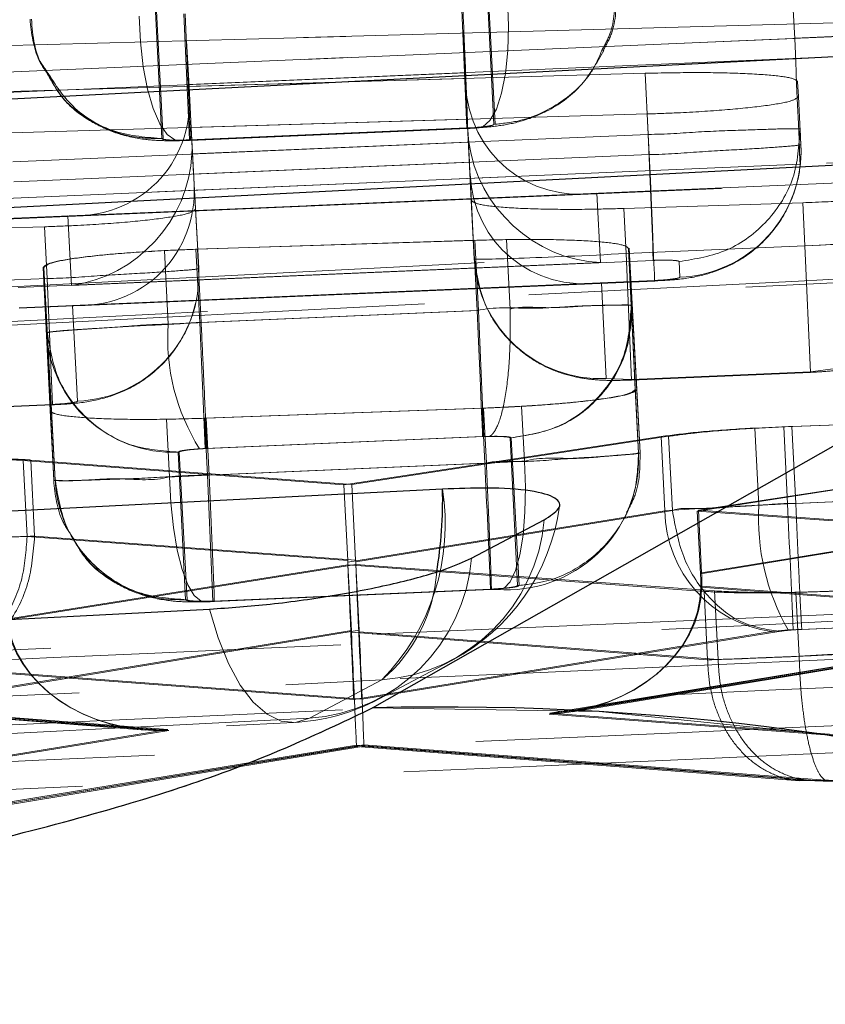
# Model space of a CAD drawing. Header units: millimetres. Extents: x 19 to 411, y 18 to 285.
# Tile 30 of 58: x 210.75 to 212.34, y 268.15 to 270.1. Entities that reach past the tile are written whole.
import ezdxf

# ---------------------------------------------------------------- set-up
doc = ezdxf.new("R2010")
doc.units = ezdxf.units.MM
doc.linetypes.add('HIDDEN', pattern=[1.905, 1.27, -0.635])

msp = doc.modelspace()

# ---------------------------------------------------------------- linework, layer by layer
at = {"color": 7, "linetype": 'Continuous', "lineweight": 25}
for p, q in [((211.444527, 268.739068), (215.23283, 270.893836)), ((211.639691, 269.034603), (211.783141, 269.110554))]:
    msp.add_line(p, q, dxfattribs=at)
at = {"color": 7, "linetype": 'HIDDEN', "lineweight": 18}
for p, q in [((211.444527, 268.739068), (215.23283, 270.893836)), ((211.683929, 269.891345), (211.669546, 270.182857)), ((211.671118, 270.183051), (211.686775, 269.891509)), ((212.277908, 270.061234), (212.272339, 270.16961)), ((211.014066, 270.154783), (211.028367, 269.863227)), ((211.031221, 269.863272), (211.015645, 270.154783)), ((211.082615, 269.860664), (211.071972, 270.109454)), ((212.577857, 270.09792), (211.077191, 270.056167)), ((210.122291, 270.030224), (211.622998, 270.071217)), ((210.12545, 269.968772), (212.277908, 270.061234)), ((212.579075, 270.074168), (210.426617, 269.981706)), ((211.622998, 270.071217), (211.627372, 269.982004)), ((211.626995, 269.993403), (211.622998, 270.071217)), ((211.077191, 270.056167), (211.082008, 269.966447)), ((211.08162, 269.969979), (211.077191, 270.056167)), ((211.08162, 269.969979), (212.58112, 270.034397)), ((211.626995, 269.993403), (210.127495, 269.928986)), ((211.627372, 269.982004), (210.726876, 269.956404)), ((211.082008, 269.966447), (211.982496, 269.992211)), ((211.632799, 269.876355), (211.627372, 269.982004)), ((211.988695, 269.871601), (211.982496, 269.992211)), ((211.087625, 269.857132), (211.082008, 269.966447)), ((211.632799, 269.876355), (211.628232, 269.969293)), ((212.285262, 269.946077), (212.283745, 269.975597)), ((212.283745, 269.975582), (212.285262, 269.946077)), ((211.087625, 269.857132), (211.082645, 269.950026)), ((212.290138, 269.851202), (212.285262, 269.946077)), ((211.986627, 269.911835), (211.08637, 269.885266)), ((211.990736, 269.831815), (211.986627, 269.911835)), ((210.731063, 269.874895), (211.631328, 269.901299)), ((211.082615, 269.860664), (211.630587, 269.884208)), ((211.631741, 269.884252), (211.084861, 269.860768)), ((211.08637, 269.885266), (211.09502, 269.724199)), ((211.091101, 269.793162), (211.08637, 269.885266)), ((211.630587, 269.884208), (211.646352, 269.885102)), ((211.631328, 269.901299), (211.639181, 269.741201)), ((211.635683, 269.816556), (211.631328, 269.901299)), ((211.631741, 269.884252), (211.631946, 269.883373)), ((211.08266, 269.85968), (211.630616, 269.883239)), ((211.084936, 269.859785), (211.63195, 269.883284)), ((211.988695, 269.871601), (211.087704, 269.832888)), ((212.290138, 269.851202), (212.288547, 269.882151)), ((210.734002, 269.817689), (211.634625, 269.856387)), ((211.084861, 269.860768), (211.069912, 269.860321)), ((211.091101, 269.793162), (211.990736, 269.831815)), ((212.288596, 269.812444), (210.136138, 269.719967)), ((210.437305, 269.732916), (212.589037, 269.825348)), ((211.635683, 269.816556), (210.736047, 269.777903)), ((211.645119, 269.625658), (211.636923, 269.792446)), ((212.591808, 269.785592), (210.842479, 269.710445)), ((210.864566, 269.710416), (212.591849, 269.784623)), ((211.101066, 269.60648), (211.092126, 269.773224)), ((210.138183, 269.680181), (211.887512, 269.755343)), ((210.138224, 269.679212), (211.865541, 269.75342)), ((211.887512, 269.755343), (211.894244, 269.618282)), ((211.645119, 269.625658), (211.639181, 269.741201)), ((211.940449, 269.725242), (212.293826, 269.736522)), ((212.2982, 269.651377), (212.293826, 269.736522)), ((210.842479, 269.710445), (210.849829, 269.573414)), ((211.101066, 269.60648), (211.09502, 269.724199)), ((211.945027, 269.636208), (211.940449, 269.725242)), ((210.796371, 269.689152), (210.442983, 269.67814)), ((210.801613, 269.587094), (210.796371, 269.689152)), ((211.095657, 269.644672), (211.643722, 269.662315)), ((211.098615, 269.644776), (211.64668, 269.662404)), ((211.650852, 269.523495), (211.643722, 269.662315)), ((211.65381, 269.523615), (211.64668, 269.662404)), ((211.716115, 269.526639), (211.709067, 269.663864)), ((212.2982, 269.651377), (211.945027, 269.636208)), ((212.308887, 269.401619), (212.2982, 269.651377)), ((211.033326, 269.642123), (211.095657, 269.644672)), ((211.040795, 269.496748), (211.033326, 269.642123)), ((211.103093, 269.499966), (211.095657, 269.644672)), ((211.106047, 269.500086), (211.098615, 269.644776)), ((211.955715, 269.386434), (211.945027, 269.636208)), ((211.955283, 269.533852), (211.949497, 269.646415)), ((211.949497, 269.646415), (211.963214, 269.367704)), ((211.956926, 269.534045), (211.951144, 269.646594)), ((211.951144, 269.646519), (211.966161, 269.367853)), ((211.956926, 269.53403), (211.951144, 269.646519)), ((211.894244, 269.618282), (210.74469, 269.568899)), ((210.849829, 269.573414), (211.998645, 269.622767)), ((212.049562, 269.620532), (212.051153, 269.589582)), ((210.800461, 269.480073), (210.793842, 269.608909)), ((210.807677, 269.326085), (210.793842, 269.608909)), ((210.810628, 269.326144), (210.795496, 269.608924)), ((210.802115, 269.480103), (210.795496, 269.608924)), ((210.44844, 269.571924), (210.801613, 269.587094)), ((210.746735, 269.529113), (211.8962, 269.578496)), ((210.746776, 269.528145), (211.874228, 269.576573)), ((210.801613, 269.587094), (210.812349, 269.338289)), ((212.001424, 269.583011), (210.85196, 269.533628)), ((210.874047, 269.533613), (212.001465, 269.582042)), ((211.8962, 269.578496), (211.905476, 269.389683)), ((211.956929, 269.533971), (211.956926, 269.53403)), ((211.972602, 269.242459), (211.956929, 269.533971)), ((210.85196, 269.533628), (210.862085, 269.34486)), ((211.103093, 269.499966), (211.650852, 269.523495)), ((211.65381, 269.523615), (211.106047, 269.500101)), ((211.716119, 269.526625), (211.716115, 269.526639)), ((211.955283, 269.533852), (211.969659, 269.242281)), ((211.955283, 269.533792), (211.955283, 269.533852)), ((210.814748, 269.188502), (210.800461, 269.480073)), ((210.802115, 269.480073), (210.802115, 269.480103)), ((210.802115, 269.480103), (210.817698, 269.188592)), ((211.955667, 269.387403), (212.308843, 269.402587)), ((211.955715, 269.386434), (212.308887, 269.401619)), ((212.308843, 269.402587), (212.35856, 269.409144)), ((212.308843, 269.402587), (212.308887, 269.401619)), ((211.905476, 269.389683), (211.955667, 269.387403)), ((211.955667, 269.387403), (211.955715, 269.386434)), ((211.969655, 269.24231), (211.963214, 269.367704)), ((211.972602, 269.242459), (211.966161, 269.367853)), ((210.459881, 269.322181), (210.812386, 269.33732)), ((210.812349, 269.338289), (210.459907, 269.323164)), ((210.814744, 269.188547), (210.807677, 269.326085)), ((210.810631, 269.326129), (210.810628, 269.326144)), ((210.810631, 269.326129), (210.817698, 269.188562)), ((211.66081, 269.330883), (211.112849, 269.31093)), ((211.663663, 269.330987), (211.115699, 269.311049)), ((211.738694, 269.334608), (211.66081, 269.330883)), ((211.666387, 269.222328), (211.66081, 269.330883)), ((211.66924, 269.222447), (211.663663, 269.330987)), ((211.744256, 269.226366), (211.738694, 269.334608)), ((211.043578, 269.195178), (211.037725, 269.309097)), ((211.118612, 269.198784), (211.112849, 269.31093)), ((211.121462, 269.198918), (211.115699, 269.311049)), ((212.256208, 269.294271), (212.863468, 269.317144)), ((212.272301, 269.294852), (212.860167, 269.31698)), ((213.111263, 269.286194), (212.085642, 269.127765)), ((213.105898, 269.285852), (212.087784, 269.129404)), ((212.199565, 269.291693), (212.256208, 269.294271)), ((212.207392, 269.139358), (212.199565, 269.291693)), ((212.264016, 269.142264), (212.256208, 269.294271)), ((212.280106, 269.142935), (212.272301, 269.294852)), ((211.661708, 269.274706), (211.113885, 269.251162)), ((211.117554, 269.251341), (211.664334, 269.27481)), ((211.387668, 269.179532), (212.014228, 269.274929)), ((211.403348, 269.180143), (212.029017, 269.275406)), ((211.664334, 269.27481), (211.675297, 269.275182)), ((211.730674, 268.980676), (211.716302, 269.272187)), ((211.717945, 269.272366), (211.733621, 268.98084)), ((212.021761, 269.128287), (212.014228, 269.274929)), ((212.03655, 269.128853), (212.029017, 269.275406)), ((211.060822, 269.244113), (211.075105, 268.952557)), ((211.078055, 268.952602), (211.062472, 269.244113)), ((211.113885, 269.251162), (211.102698, 269.250581)), ((210.762344, 269.077474), (210.754618, 269.227827)), ((210.754618, 269.227827), (211.387668, 269.179532)), ((210.7694, 269.228452), (211.403348, 269.180143)), ((210.777122, 269.078204), (210.7694, 269.228452)), ((211.969659, 269.242281), (211.969655, 269.24231)), ((211.666387, 269.222328), (211.118612, 269.198784)), ((211.121462, 269.198918), (211.669229, 269.222432)), ((211.66924, 269.222432), (211.66924, 269.222447)), ((210.814744, 269.188547), (210.814748, 269.188502)), ((210.817698, 269.188592), (210.817698, 269.188562)), ((211.1293, 268.949011), (211.118612, 269.198784)), ((211.395349, 269.030014), (211.387668, 269.179532)), ((211.411025, 269.030684), (211.403348, 269.180143)), ((213.117082, 269.172946), (212.092012, 269.003773)), ((212.094147, 269.005546), (213.111717, 269.172633)), ((212.264016, 269.142264), (212.871112, 269.168356)), ((212.867815, 269.168162), (212.280106, 269.142935)), ((211.39551, 269.026646), (212.021761, 269.128287)), ((212.03655, 269.128853), (211.411182, 269.027316)), ((212.036554, 269.128734), (212.03655, 269.128853)), ((212.092012, 269.003773), (212.085642, 269.127765)), ((212.085642, 269.127765), (213.227209, 269.046852)), ((212.087784, 269.129404), (213.243309, 269.047537)), ((212.094147, 269.005546), (212.087784, 269.129404)), ((212.280109, 269.14292), (212.280106, 269.142935)), ((210.762344, 269.077474), (211.395349, 269.030014)), ((210.762348, 269.077399), (210.762344, 269.077474)), ((210.777122, 269.078174), (210.777122, 269.078204)), ((211.411025, 269.030684), (210.777122, 269.078204)), ((214.615406, 269.020879), (208.209526, 268.745178)), ((211.395901, 269.021311), (210.695796, 268.910462)), ((211.411368, 269.021937), (210.716531, 268.911371)), ((212.099098, 268.969217), (211.395901, 269.021311)), ((211.40255, 268.891925), (211.395901, 269.021311)), ((211.418018, 268.892535), (211.411368, 269.021937)), ((212.119836, 268.970051), (211.411368, 269.021937)), ((211.129252, 268.949994), (211.677149, 268.973538)), ((211.1293, 268.949011), (211.677186, 268.972555)), ((211.678687, 268.973583), (211.131956, 268.950114)), ((211.132016, 268.949145), (211.678896, 268.972629)), ((211.677149, 268.973538), (211.690757, 268.974283)), ((211.678687, 268.973583), (211.678889, 268.972719)), ((212.0925, 268.977562), (213.235125, 268.891567)), ((213.251289, 268.892252), (212.094635, 268.97929)), ((212.106049, 268.833914), (212.099098, 268.969217)), ((212.12678, 268.834898), (212.119836, 268.970051)), ((212.344754, 268.969083), (212.280367, 268.966937)), ((212.286834, 268.841037), (212.280367, 268.966937)), ((211.131956, 268.950114), (211.119104, 268.949711)), ((211.129252, 268.949994), (211.1293, 268.949011)), ((211.792994, 268.72676), (212.926209, 268.913785)), ((212.921243, 268.913487), (211.794741, 268.728518)), ((211.839013, 268.731543), (212.956231, 268.91593)), ((211.840618, 268.733257), (212.951079, 268.915588)), ((212.881848, 268.919566), (212.274794, 268.893474)), ((212.292116, 268.89419), (212.868508, 268.91894)), ((211.418018, 268.892535), (210.723389, 268.777901)), ((212.264907, 268.892968), (212.232418, 268.889779)), ((212.274794, 268.893474), (212.264907, 268.892968)), ((210.70265, 268.777007), (211.40255, 268.891925)), ((211.40271, 268.888482), (212.106049, 268.833885)), ((212.232418, 268.889779), (211.407319, 268.755847)), ((212.126788, 268.834793), (211.418174, 268.889213)), ((211.423039, 268.756518), (212.246548, 268.890211)), ((212.126788, 268.834793), (212.12678, 268.834898)), ((211.407319, 268.755847), (210.573509, 268.818372)), ((210.587997, 268.819117), (211.423039, 268.756518)), ((212.106049, 268.833885), (212.106049, 268.833914)), ((209.864609, 268.783101), (210.995845, 268.695304)), ((209.86991, 268.783206), (210.994069, 268.696883)), ((211.042043, 268.694499), (209.894642, 268.783563)), ((209.899772, 268.783682), (211.040121, 268.696108)), ((211.463008, 268.79468), (211.319562, 268.718743)), ((211.463008, 268.79468), (211.319562, 268.718743)), ((213.045243, 268.63251), (211.792994, 268.72676)), ((211.794741, 268.728518), (213.061828, 268.633166)), ((211.040121, 268.696108), (209.788393, 268.492544)), ((209.804878, 268.493304), (211.042043, 268.694499)), ((211.412773, 268.66574), (210.513033, 268.517995)), ((210.532512, 268.51874), (211.426847, 268.666351)), ((210.542783, 268.520096), (211.412821, 268.662953)), ((210.562538, 268.520871), (211.4271, 268.663564)), ((212.318178, 268.595466), (211.412773, 268.66574)), ((211.412821, 268.662953), (212.288156, 268.595004)), ((211.426847, 268.666351), (212.338008, 268.596375)), ((211.4271, 268.663564), (212.308224, 268.595898)), ((212.288193, 268.595987), (212.318178, 268.595466)), ((212.350838, 268.594974), (212.318178, 268.595466))]:
    msp.add_line(p, q, dxfattribs=at)
at = {"color": 7, "linetype": 'HIDDEN', "lineweight": 18, "flags": 128}
for points in [[(211.646352, 269.885102), (211.661849, 269.886771), (211.676225, 269.89902), (211.688869, 269.921297), (211.699236, 269.952679), (211.706884, 269.991809), (211.711485, 270.037019), (211.712845, 270.086372), (211.7109, 270.137766)], [(211.069912, 269.860321), (211.054251, 269.860634), (211.038802, 269.871512), (211.024221, 269.892493), (211.011127, 269.922683), (211.000077, 269.9608), (210.991543, 270.00522), (210.985884, 270.054051), (210.983347, 270.105222)], [(212.288596, 269.812444), (212.288238, 269.820759), (212.287527, 269.837314), (212.286487, 269.861528), (212.285154, 269.892582), (212.28357, 269.929418), (212.281793, 269.970769), (212.279886, 270.015219), (212.277908, 270.061234)], [(211.990736, 269.831815), (211.992945, 269.780391), (211.995061, 269.731158), (211.996991, 269.686246), (211.998653, 269.647577), (211.999975, 269.616792), (212.000899, 269.59523), (212.001391, 269.5838), (212.001424, 269.583011)], [(204.688791, 269.260132), (205.424655, 269.297951), (208.368108, 269.449183), (213.164635, 269.695663)], [(204.688791, 269.260132), (205.424655, 269.297951), (208.368108, 269.449183), (213.164635, 269.695663)], [(213.021189, 269.619697), (212.285329, 269.581878), (209.341876, 269.430616), (204.60235, 269.187042)], [(213.021189, 269.619697), (212.285329, 269.581878), (209.341876, 269.430616), (204.60235, 269.187042)], [(204.571314, 269.178489), (210.464522, 269.481355), (212.99018, 269.611174)], [(211.650852, 269.523495), (211.652853, 269.477481), (211.654786, 269.43303), (211.656589, 269.391695), (211.658195, 269.354859), (211.659551, 269.323805), (211.660609, 269.299576), (211.661335, 269.283035), (211.661708, 269.274706)], [(211.690757, 268.974283), (211.703982, 268.975803), (211.716182, 268.987903), (211.726837, 269.010076), (211.735487, 269.041368), (211.741768, 269.080439), (211.745407, 269.125605), (211.746249, 269.174957), (211.744256, 269.226366)], [(211.119104, 268.949711), (211.105704, 268.950069), (211.09242, 268.961006), (211.079817, 268.982062), (211.068429, 269.012326), (211.058747, 269.050532), (211.051181, 269.095042), (211.046051, 269.143948), (211.043578, 269.195178)], [(211.319562, 268.718743), (211.292118, 268.710473), (211.264014, 268.713111), (211.236007, 268.726566), (211.208854, 268.750498), (211.183287, 268.784264), (211.159985, 268.826941), (211.139586, 268.877381), (211.122632, 268.934229)], [(211.319562, 268.718743), (211.292118, 268.710473), (211.264014, 268.713111), (211.236007, 268.726566), (211.208854, 268.750498), (211.183287, 268.784264), (211.159985, 268.826941), (211.139586, 268.877381), (211.122632, 268.934229)], [(211.45764, 268.756846), (211.558059, 268.809998), (211.601093, 268.832782)], [(203.663401, 268.393034), (204.399258, 268.430927), (207.342688, 268.582502), (211.463008, 268.79468)], [(203.663401, 268.393034), (204.399258, 268.430927), (207.342688, 268.582502), (211.463008, 268.79468)], [(211.319562, 268.718743), (210.583705, 268.680835), (207.640279, 268.52923), (203.576963, 268.319929)], [(211.319562, 268.718743), (210.583705, 268.680835), (207.640279, 268.52923), (203.576963, 268.319929)], [(203.545928, 268.311375), (208.965775, 268.590549), (211.288568, 268.710205)]]:
    msp.add_lwpolyline(points, dxfattribs=at)
at = {"color": 7, "linetype": 'Continuous', "lineweight": 25, "flags": 128}
for points in [[(213.284224, 270.072171), (212.548356, 270.034367), (209.604897, 269.883135), (204.808351, 269.636699)], [(204.405427, 269.402438), (205.141291, 269.440257), (208.084747, 269.591564), (212.824278, 269.835183)], [(211.582568, 269.171172), (210.846707, 269.133294), (207.903262, 268.981749), (203.78292, 268.769601)], [(203.380015, 268.53531), (204.115871, 268.573233), (207.059305, 268.724883), (211.122632, 268.934229)]]:
    msp.add_lwpolyline(points, dxfattribs=at)
at = {"color": 7, "linetype": 'HIDDEN', "lineweight": 18}
for centre, radius, start, end in [((295.516686, 273.664034), 83.971214, 182.4100301, 182.57994709), ((175.156241, 268.492036), 35.954683, 2.1816784, 2.5785056), ((186.214292, 268.716333), 25.800281, 2.0133701, 2.5664112), ((212.040909, 269.838904), 0.249532, 272.352865, 2.824872), ((211.894268, 269.638933), 0.249502, 183.050067, 272.574661), ((210.851841, 269.594179), 0.249529, 272.35292, 2.825707), ((95.627357, 264.491301), 116.135533, 2.36062501, 2.48348325), ((211.450752, 269.468972), 0.410897, 176.123968, 212.10678), ((388.68998, 277.078349), 177.748515, 182.44357023, 182.5238458), ((211.049618, 269.493373), 0.249511, 183.055513, 272.573631), ((211.709918, 269.232336), 0.259983, 265.511656, 1.265575), ((384.045548, 276.554627), 172.535034, 182.43565809, 182.51835397), ((211.067383, 269.20147), 0.250019, 182.207312, 256.890605), ((146.334614, 266.3417), 64.849821, 2.30519424, 2.52521246), ((211.1481, 269.101912), 0.439953, 315.706807, 9.057541), ((211.411133, 269.191604), 0.406, 297.897299, 352.342361), ((212.265588, 269.131359), 0.243846, 180.721803, 262.182095), ((212.648589, 269.112438), 0.442017, 176.508385, 209.770065), ((439.302608, 278.852666), 227.246153, 182.4490381, 182.51182453), ((211.439876, 269.138285), 0.344384, 273.851491, 355.381341), ((211.296453, 269.062322), 0.344355, 273.84784, 355.382957), ((211.266096, 269.028539), 0.30572, 310.097659, 356.019885), ((211.267683, 269.115661), 0.406, 272.948774, 297.896742), ((211.581585, 263.521809), 5.219059, 15.224728, 91.504823)]:
    msp.add_arc(centre, radius, start, end, dxfattribs=at)
at = {"color": 8, "linetype": 'Continuous', "lineweight": 25}
msp.add_arc((210.725036, 269.14897), 0.857819, 350.495268, 1.483112, dxfattribs=at)
at = {"color": 7, "linetype": 'Continuous', "lineweight": 25}
msp.add_arc((211.581585, 263.521809), 5.219059, 15.224728, 91.504823, dxfattribs=at)
at = {"color": 7, "linetype": 'HIDDEN', "lineweight": 18}
for centre, major_axis, ratio, start_param, end_param in [((212.278134, 270.056816), (0.299626, 0.014974), 0.01475509, 6.28302539, 7.8540023), ((211.876823, 270.004133), (0.175682, 0.192641), 0.91538181, 2.40566335, 3.96807147), ((210.831791, 269.95924), (0.193178, -0.175379), 0.91537876, 5.44833583, 7.02748535), ((211.882471, 269.889183), (-0.012316, 0.250675), 0.99610417, 1.57304845, 1.65295763), ((210.837954, 269.844313), (-0.013441, 0.250618), 0.99610388, 4.61348636, 4.71013695), ((211.883557, 269.867077), (0.192746, -0.175777), 0.91538181, 3.96807147, 5.4505704), ((210.83914, 269.822211), (0.175215, 0.192997), 0.91537876, 3.9658369, 5.44833583), ((211.635733, 269.816557), (-0.012829, 0.249679), 0.00019859, 1.57079466, 1.66748026), ((211.091052, 269.793159), (-0.012829, 0.249679), 0.00019859, 4.63244311, 4.71238731), ((211.885512, 269.827287), (0.175682, 0.192641), 0.91538181, 2.40566335, 3.96807147), ((210.841273, 269.782429), (0.193178, -0.175379), 0.91537876, 5.44833583, 7.02748535), ((212.297919, 269.655802), (0.299626, 0.014974), 0.01475509, 4.71259094, 6.28302539), ((211.944744, 269.640624), (0.299626, 0.014974), 0.01475509, 3.14141472, 4.71259094), ((211.10347, 269.495088), (0.304798, 0.015196), 0.0160063, 1.57124011, 1.77710868), ((211.666245, 269.226865), (0.30091, 0.015029), 0.01506959, 4.71210927, 4.97388237), ((211.121, 269.203345), (0.29982, 0.014982), 0.01480264, 4.45045957, 4.71318905), ((212.264446, 269.137568), (0.30294, 0.015116), 0.01556187, 1.75959151, 2.49914208), ((212.264377, 269.137407), (0.304679, 0.015191), 0.01597813, 1.57118321, 1.75813754), ((210.534327, 269.063188), (0.303651, 0.015147), 0.01573245, 0.64340305, 1.38125212), ((211.239768, 269.016408), (-0.007186, 0.250719), 0.62199671, 4.73540868, 4.74884407), ((211.255466, 269.017081), (-0.007188, 0.250719), 0.62190817, 4.73541486, 4.74883517), ((211.39663, 269.004646), (-0.010831, 0.251514), 0.00069633, 1.48317813, 2.99443461), ((211.41235, 269.005321), (-0.010837, 0.251514), 0.00087192, 1.48317107, 2.99443456), ((211.935589, 269.00086), (-0.018083, 0.249985), 0.62366758, 4.5740753, 4.67892349), ((211.937872, 269.002572), (-0.017996, 0.249985), 0.62310566, 4.57438327, 4.67945285), ((211.782305, 268.975562), (0.31002, 0.013718), 0.80247193, 4.71135526, 6.2361352), ((211.784055, 268.977315), (0.310408, 0.013611), 0.80148276, 4.7116776, 6.23645271), ((211.029434, 268.944898), (0.310431, 0.013133), 0.80147785, 3.20157495, 4.71291071), ((211.031356, 268.943303), (0.310054, 0.012993), 0.80246451, 3.20189153, 4.71323148), ((211.262586, 268.889796), (-0.018122, 0.249985), 0.61965877, 4.66517256, 4.67845583), ((211.247815, 268.889207), (-0.018055, 0.249986), 0.61689576, 4.66498927, 4.67874154), ((211.402085, 268.914539), (-0.010735, 0.251585), 0.001933, 1.67444962, 3.29054104), ((211.416159, 268.915144), (-0.010941, 0.251576), 0.00354109, 2.99264271, 4.60898487), ((212.352003, 268.849083), (0.305113, 0.01521), 0.01608138, 3.77404194, 4.49634546), ((212.351143, 268.848917), (0.303505, 0.015141), 0.0156975, 4.49810325, 4.71171192)]:
    msp.add_ellipse(centre, major_axis=major_axis, ratio=ratio, start_param=start_param, end_param=end_param, dxfattribs=at)
for points, knots in [([(211.897898, 270.039001), (211.903495, 270.049145), (211.922695, 270.083942), (211.922821, 270.124324), (211.92291, 270.152935)], [0, 0, 0, 0, 0.29149824, 1, 1, 1, 1]), ([(211.925756, 270.153129), (211.925567, 270.124542), (211.925291, 270.082892), (211.905321, 270.047008), (211.899057, 270.035753)], [0, 0, 0, 0, 0.68635273, 1, 1, 1, 1]), ([(211.631946, 269.883373), (211.631953, 269.883342), (211.632107, 269.882562), (211.632102, 269.889318), (211.631203, 269.917035), (211.628982, 269.974121), (211.625904, 270.048823), (211.623492, 270.105008), (211.622287, 270.133102)], [0, 0, 0, 0, 0.00574499, 0.14125644, 0.35592824, 0.57061101, 0.78529122, 1, 1, 1, 1]), ([(210.76801, 270.099172), (210.771076, 270.070733), (210.775466, 270.030014), (210.798528, 269.996918), (210.805483, 269.986936)], [0, 0, 0, 0, 0.69842393, 1, 1, 1, 1]), ([(210.799187, 269.999245), (210.797604, 270.001315), (210.776361, 270.02908), (210.773506, 270.065514), (210.770864, 270.099232)], [0, 0, 0, 0, 0.07455738, 1, 1, 1, 1]), ([(211.641706, 269.883701), (211.655805, 269.884749), (211.686019, 269.886993), (211.732652, 269.89454), (211.79471, 269.917261), (211.85897, 269.963187), (211.886925, 270.012357), (211.901031, 270.037168)], [0, 0, 0, 0, 0.13527662, 0.28989409, 0.48505819, 0.74016399, 1, 1, 1, 1]), ([(211.683929, 269.891345), (211.700884, 269.893094), (211.747901, 269.897942), (211.81689, 269.931259), (211.873928, 269.982716), (211.891418, 270.023784), (211.897898, 270.039001)], [0, 0, 0, 0, 0.1854376, 0.51422638, 0.82000011, 1, 1, 1, 1]), ([(211.031221, 269.863272), (210.998699, 269.865655), (210.933653, 269.870421), (210.848439, 269.921161), (210.815138, 269.973956), (210.799187, 269.999245)], [0, 0, 0, 0, 0.34253455, 0.68507717, 1, 1, 1, 1]), ([(210.804954, 269.986609), (210.814259, 269.970246), (210.834987, 269.933794), (210.885175, 269.897107), (210.94032, 269.871318), (210.991931, 269.861005), (211.035402, 269.858628), (211.065453, 269.859022), (211.082137, 269.85966), (211.08266, 269.85968)], [0, 0, 0, 0, 0.16871503, 0.37585028, 0.54736755, 0.72726204, 0.84950924, 0.9952841, 1, 1, 1, 1]), ([(210.805483, 269.986936), (210.813226, 269.972981), (210.834597, 269.934463), (210.895689, 269.889951), (210.966185, 269.864126), (211.012046, 269.863463), (211.028367, 269.863227)], [0, 0, 0, 0, 0.17751756, 0.48996177, 0.81847988, 1, 1, 1, 1]), ([(211.982496, 269.992211), (212.016346, 269.992897), (212.084041, 269.994268), (212.174288, 269.992476), (212.242502, 269.988006), (212.278453, 269.981949), (212.282258, 269.977371), (212.283745, 269.975582)], [0, 0, 0, 0, 0.215125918, 0.430231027, 0.645788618, 0.861505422, 1, 1, 1, 1]), ([(212.285262, 269.946077), (212.282088, 269.943134), (212.275741, 269.937247), (212.224309, 269.928116), (212.148354, 269.920133), (212.06423, 269.914594), (212.00863, 269.912617), (211.986627, 269.911835)], [0, 0, 0, 0, 0.21511448, 0.43024882, 0.64495101, 0.85950035, 1, 1, 1, 1]), ([(211.630478, 269.883224), (211.632422, 269.88331), (211.64024, 269.883656), (211.647945, 269.884167), (211.653735, 269.88455)], [0, 0, 0, 0, 0.248553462, 1, 1, 1, 1]), ([(211.646352, 269.885102), (211.65191, 269.885552), (211.663023, 269.886453), (211.675403, 269.888196), (211.682743, 269.889898), (211.683564, 269.8909), (211.683929, 269.891345)], [0, 0, 0, 0, 0.26173853, 0.52331057, 0.78799269, 1, 1, 1, 1]), ([(212.288547, 269.882151), (212.287274, 269.882382), (212.283866, 269.882998), (212.248932, 269.882548), (212.18039, 269.880035), (212.090066, 269.877249), (212.022363, 269.871601), (211.988715, 269.871601), (211.988695, 269.871601)], [0, 0, 0, 0, 0.1310546, 0.3506773, 0.569032, 0.78471943, 0.99987288, 1, 1, 1, 1]), ([(212.288547, 269.882151), (212.286437, 269.849196), (212.282216, 269.783284), (212.228129, 269.697806), (212.147786, 269.636126), (212.082304, 269.62573), (212.049562, 269.620532)], [0, 0, 0, 0, 0.24998874, 0.49999042, 0.74999119, 1, 1, 1, 1]), ([(211.028367, 269.863227), (211.028704, 269.862857), (211.029523, 269.861955), (211.036478, 269.860892), (211.048913, 269.860181), (211.064898, 269.860066), (211.076763, 269.860466), (211.082615, 269.860664)], [0, 0, 0, 0, 0.15255329, 0.37118713, 0.58497003, 0.79528413, 1, 1, 1, 1]), ([(211.990736, 269.831815), (211.990756, 269.831815), (212.024317, 269.831815), (212.092362, 269.837858), (212.182908, 269.842122), (212.251516, 269.847078), (212.284607, 269.849581), (212.290139, 269.851202), (212.290138, 269.851202), (212.290138, 269.851202)], [0, 0, 0, 0, 0.00012709, 0.2146863, 0.43310392, 0.65208736, 0.86906994, 0.99987291, 1, 1, 1, 1]), ([(212.001473, 269.582355), (212.012175, 269.582839), (212.043646, 269.584263), (212.087611, 269.590003), (212.146544, 269.608674), (212.205709, 269.645562), (212.25597, 269.703125), (212.284096, 269.770506), (212.290546, 269.818127), (212.290472, 269.842797), (212.290266, 269.848793), (212.290156, 269.85077), (212.290156, 269.850814), (212.290157, 269.850829)], [0, 0, 0, 0, 0.0706138, 0.20763658, 0.33576804, 0.47994126, 0.66915642, 0.83519896, 0.95986918, 0.98680445, 0.99970161, 0.99990054, 1, 1, 1, 1]), ([(212.293826, 269.736522), (212.32741, 269.737879), (212.394577, 269.740594), (212.483989, 269.747776), (212.551459, 269.756301), (212.587445, 269.764561), (212.590963, 269.769379), (212.592378, 269.771317)], [0, 0, 0, 0, 0.21370977, 0.42741991, 0.6412618, 0.85570511, 1, 1, 1, 1]), ([(211.639181, 269.741201), (211.642661, 269.738431), (211.649622, 269.732889), (211.702055, 269.726887), (211.778915, 269.723544), (211.863368, 269.723208), (211.918776, 269.72467), (211.940449, 269.725242)], [0, 0, 0, 0, 0.21570099, 0.43140354, 0.64697342, 0.86191578, 1, 1, 1, 1]), ([(211.09502, 269.724199), (211.091855, 269.721212), (211.085524, 269.715239), (211.034102, 269.705952), (210.958157, 269.697737), (210.874009, 269.692052), (210.818387, 269.689974), (210.796371, 269.689152)], [0, 0, 0, 0, 0.215092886, 0.430204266, 0.644912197, 0.859447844, 1, 1, 1, 1]), ([(212.308887, 269.401619), (212.318318, 269.402126), (212.343357, 269.403471), (212.379303, 269.407495), (212.42802, 269.418487), (212.487674, 269.445821), (212.54577, 269.497855), (212.591537, 269.576417), (212.595449, 269.637266), (212.597571, 269.670272)], [0, 0, 0, 0, 0.062743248, 0.166583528, 0.268327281, 0.410265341, 0.5983131, 0.782118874, 1, 1, 1, 1]), ([(211.643722, 269.662315), (211.677785, 269.663135), (211.745905, 269.664775), (211.836949, 269.663287), (211.906216, 269.659049), (211.943621, 269.652983), (211.94782, 269.64829), (211.949497, 269.646415)], [0, 0, 0, 0, 0.21319275, 0.42635194, 0.64056634, 0.85635415, 1, 1, 1, 1]), ([(210.793842, 269.608909), (210.797063, 269.611965), (210.803508, 269.618077), (210.855929, 269.627568), (210.933433, 269.636191), (210.999799, 269.640132), (211.033326, 269.642123)], [0, 0, 0, 0, 0.24930064, 0.49864616, 0.74672195, 1, 1, 1, 1]), ([(210.795496, 269.608924), (210.798766, 269.611973), (210.805307, 269.618071), (210.857724, 269.627584), (210.935043, 269.635958), (211.02034, 269.641807), (211.076556, 269.643939), (211.098615, 269.644776)], [0, 0, 0, 0, 0.215524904, 0.431073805, 0.646217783, 0.861177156, 1, 1, 1, 1]), ([(211.645089, 269.626209), (211.650487, 269.593298), (211.659839, 269.536269), (211.705038, 269.471323), (211.751796, 269.430532), (211.798116, 269.405906), (211.840273, 269.392762), (211.877951, 269.387113), (211.913273, 269.385276), (211.940729, 269.386026), (211.955715, 269.386434)], [0, 0, 0, 0, 0.220950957, 0.382864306, 0.519066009, 0.635096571, 0.732996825, 0.81565195, 0.899379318, 1, 1, 1, 1]), ([(211.998645, 269.622767), (212.004416, 269.622959), (212.015955, 269.623343), (212.03134, 269.623233), (212.042895, 269.622565), (212.048751, 269.62159), (212.049343, 269.620818), (212.049562, 269.620532)], [0, 0, 0, 0, 0.21896985, 0.43788971, 0.65671209, 0.87270661, 1, 1, 1, 1]), ([(210.801613, 269.587094), (210.801632, 269.587094), (210.835197, 269.587093), (210.90321, 269.593159), (210.993728, 269.597395), (211.062352, 269.60236), (211.095534, 269.604864), (211.101067, 269.60648), (211.101066, 269.60648), (211.101066, 269.60648)], [0, 0, 0, 0, 0.00012706, 0.21465234, 0.43279279, 0.65161241, 0.86865427, 0.99987294, 1, 1, 1, 1]), ([(210.812427, 269.337648), (210.823273, 269.338139), (210.85484, 269.339569), (210.898703, 269.345343), (210.95749, 269.363985), (211.016594, 269.400765), (211.06688, 269.458404), (211.095011, 269.525741), (211.101477, 269.573362), (211.101405, 269.598029), (211.101192, 269.604182), (211.101076, 269.606296), (211.101066, 269.60648)], [0, 0, 0, 0, 0.07150111, 0.20809527, 0.33484214, 0.4796228, 0.66849269, 0.83438982, 0.95897109, 0.98588619, 0.99877331, 1, 1, 1, 1]), ([(212.051153, 269.589582), (212.050962, 269.589273), (212.050456, 269.588451), (212.044797, 269.586982), (212.033415, 269.585342), (212.018268, 269.583892), (212.00694, 269.583299), (212.001424, 269.583011)], [0, 0, 0, 0, 0.13020179, 0.34579091, 0.56548359, 0.78844262, 1, 1, 1, 1]), ([(211.650852, 269.523495), (211.650872, 269.5235), (211.683866, 269.531751), (211.753181, 269.525421), (211.842336, 269.532905), (211.911363, 269.53404), (211.948022, 269.535044), (211.955283, 269.533792), (211.955283, 269.533792), (211.955283, 269.533792)], [0, 0, 0, 0, 0.00012903, 0.21427245, 0.42473872, 0.63498317, 0.84797328, 0.99995697, 1, 1, 1, 1]), ([(211.956926, 269.53403), (211.956926, 269.53403), (211.956926, 269.53403), (211.952128, 269.535039), (211.925111, 269.534392), (211.868281, 269.534059), (211.792739, 269.52701), (211.73771, 269.53204), (211.716135, 269.526644), (211.716115, 269.526639)], [0, 0, 0, 0, 0.00014444, 0.15296296, 0.34158464, 0.58996806, 0.8347296, 0.9998478, 1, 1, 1, 1]), ([(211.956929, 269.533971), (211.954817, 269.501016), (211.950593, 269.435106), (211.896513, 269.349626), (211.816161, 269.287964), (211.750684, 269.277565), (211.717945, 269.272366)], [0, 0, 0, 0, 0.25000606, 0.50001788, 0.75000108, 1, 1, 1, 1]), ([(211.716119, 269.526625), (211.716264, 269.498489), (211.716554, 269.442224), (211.709576, 269.366974), (211.697955, 269.309411), (211.686884, 269.28575), (211.679136, 269.277468), (211.676835, 269.276098), (211.675297, 269.275182)], [0, 0, 0, 0, 0.22694084, 0.45384435, 0.68077253, 0.90769227, 0.93831954, 1, 1, 1, 1]), ([(211.716302, 269.272187), (211.749036, 269.277387), (211.814503, 269.287785), (211.894847, 269.349448), (211.948928, 269.434924), (211.953165, 269.500837), (211.955283, 269.533792)], [0, 0, 0, 0, 0.24999498, 0.49997957, 0.74999818, 1, 1, 1, 1]), ([(210.800461, 269.480073), (210.800461, 269.480073), (210.80046, 269.480073), (210.812122, 269.482529), (210.863473, 269.486474), (210.942629, 269.49055), (211.00777, 269.496748), (211.040775, 269.496748), (211.040795, 269.496748)], [0, 0, 0, 0, 0.00014463, 0.24827461, 0.50098518, 0.7540609, 0.99985195, 1, 1, 1, 1]), ([(211.106036, 269.500086), (211.10602, 269.500086), (211.098462, 269.500086), (211.057342, 269.496794), (210.983149, 269.493955), (210.896355, 269.488313), (210.83455, 269.484044), (210.805722, 269.481308), (210.803071, 269.4804), (210.802115, 269.480073)], [0, 0, 0, 0, 0.00010173, 0.04762428, 0.25977303, 0.4725899, 0.6885262, 0.8877869, 1, 1, 1, 1]), ([(211.106036, 269.500086), (211.107435, 269.469203), (211.110234, 269.407436), (211.113851, 269.327971), (211.116575, 269.269466), (211.117228, 269.257382), (211.117554, 269.251341)], [0, 0, 0, 0, 0.249992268, 0.499999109, 0.750003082, 1, 1, 1, 1]), ([(211.062472, 269.244113), (211.029763, 269.246412), (210.964343, 269.25101), (210.879619, 269.304418), (210.818266, 269.383409), (210.807499, 269.447854), (210.802115, 269.480073)], [0, 0, 0, 0, 0.249990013, 0.499991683, 0.750018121, 1, 1, 1, 1]), ([(211.966161, 269.367853), (211.962922, 269.364836), (211.956444, 269.358804), (211.904106, 269.349156), (211.826827, 269.340496), (211.741662, 269.334292), (211.685571, 269.331915), (211.663663, 269.330987)], [0, 0, 0, 0, 0.21566701, 0.43134585, 0.64673867, 0.86202541, 1, 1, 1, 1]), ([(211.963214, 269.367704), (211.959928, 269.364669), (211.953356, 269.3586), (211.900633, 269.348965), (211.826924, 269.340514), (211.766606, 269.336477), (211.738694, 269.334608)], [0, 0, 0, 0, 0.25952315, 0.51909814, 0.7774654, 1, 1, 1, 1]), ([(210.862085, 269.34486), (210.861892, 269.344551), (210.861381, 269.343731), (210.855713, 269.342262), (210.844324, 269.340614), (210.829183, 269.339194), (210.817863, 269.338585), (210.812349, 269.338289)], [0, 0, 0, 0, 0.13050313, 0.34618565, 0.56584403, 0.78851523, 1, 1, 1, 1]), ([(211.112849, 269.31093), (211.078779, 269.309993), (211.010644, 269.30812), (210.919682, 269.309299), (210.850582, 269.31342), (210.813433, 269.319455), (210.809317, 269.324196), (210.807677, 269.326085)], [0, 0, 0, 0, 0.21341637, 0.4267993, 0.64115156, 0.8570344, 1, 1, 1, 1]), ([(212.014228, 269.274929), (212.037137, 269.277923), (212.082957, 269.283911), (212.153454, 269.289131), (212.193055, 269.291331), (212.199565, 269.291693)], [0, 0, 0, 0, 0.45520141, 0.91043843, 1, 1, 1, 1]), ([(212.029017, 269.275406), (212.0452, 269.277575), (212.084045, 269.282782), (212.168273, 269.289998), (212.237532, 269.29323), (212.272301, 269.294852)], [0, 0, 0, 0, 0.26231725, 0.62966887, 1, 1, 1, 1]), ([(211.716302, 269.272187), (211.71595, 269.272557), (211.715098, 269.273453), (211.708111, 269.274533), (211.695711, 269.275193), (211.67966, 269.275321), (211.667693, 269.274911), (211.661708, 269.274706)], [0, 0, 0, 0, 0.15268044, 0.37018831, 0.58244617, 0.79115696, 1, 1, 1, 1]), ([(211.675297, 269.275182), (211.679111, 269.275249), (211.688743, 269.275416), (211.702224, 269.275175), (211.712243, 269.274392), (211.717239, 269.273399), (211.717724, 269.272688), (211.717945, 269.272366)], [0, 0, 0, 0, 0.16276103, 0.41114402, 0.65970156, 0.84562878, 1, 1, 1, 1]), ([(211.102698, 269.250581), (211.097081, 269.250182), (211.085616, 269.249367), (211.07195, 269.247689), (211.062547, 269.245834), (211.061397, 269.244687), (211.060822, 269.244113)], [0, 0, 0, 0, 0.24044426, 0.49083162, 0.74562445, 1, 1, 1, 1]), ([(211.062472, 269.244113), (211.062635, 269.244398), (211.063092, 269.245196), (211.068186, 269.246685), (211.079311, 269.248465), (211.095175, 269.250029), (211.108741, 269.250942), (211.11627, 269.251283), (211.117554, 269.251341)], [0, 0, 0, 0, 0.10952301, 0.30681956, 0.52221016, 0.73746214, 0.95519867, 1, 1, 1, 1]), ([(211.66924, 269.222447), (211.66926, 269.222452), (211.689637, 269.227549), (211.74579, 269.223167), (211.811367, 269.230455), (211.878884, 269.234053), (211.934217, 269.238142), (211.967095, 269.24071), (211.972602, 269.24246), (211.972602, 269.242459), (211.972602, 269.242459)], [0, 0, 0, 0, 0.00012904, 0.13234187, 0.34725015, 0.4396355, 0.6542127, 0.87104511, 0.9998709, 1, 1, 1, 1]), ([(211.972602, 269.242459), (211.972406, 269.213874), (211.97212, 269.172136), (211.952094, 269.136177), (211.945783, 269.124845)], [0, 0, 0, 0, 0.68485734, 1, 1, 1, 1]), ([(210.510258, 269.229317), (210.534887, 269.230064), (210.593738, 269.231851), (210.683024, 269.231776), (210.730569, 269.229153), (210.754618, 269.227827)], [0, 0, 0, 0, 0.26235613, 0.626884, 1, 1, 1, 1]), ([(210.583042, 269.231567), (210.615947, 269.231938), (210.681752, 269.232679), (210.740341, 269.230575), (210.765376, 269.228746), (210.7694, 269.228452)], [0, 0, 0, 0, 0.456322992, 0.91260623, 1, 1, 1, 1]), ([(211.730674, 268.980676), (211.748224, 268.982536), (211.795171, 268.987513), (211.864958, 269.020685), (211.926465, 269.081246), (211.965689, 269.157978), (211.968335, 269.214179), (211.969659, 269.242281)], [0, 0, 0, 0, 0.13430832, 0.35927671, 0.57285942, 0.78641751, 1, 1, 1, 1]), ([(211.969655, 269.24231), (211.969655, 269.24231), (211.969656, 269.242311), (211.959534, 269.239774), (211.913777, 269.237431), (211.840345, 269.228626), (211.776102, 269.234861), (211.744275, 269.226371), (211.744256, 269.226366)], [0, 0, 0, 0, 0.00015014, 0.23647527, 0.48902335, 0.74296245, 0.99984957, 1, 1, 1, 1]), ([(211.678889, 268.972719), (211.678896, 268.972687), (211.679084, 268.971902), (211.679019, 268.978637), (211.678158, 269.006387), (211.675927, 269.063464), (211.672846, 269.138165), (211.670435, 269.194343), (211.669229, 269.222432)], [0, 0, 0, 0, 0.00569762, 0.14125522, 0.35594651, 0.57063795, 0.78532364, 1, 1, 1, 1]), ([(211.118612, 269.198784), (211.118593, 269.198784), (211.084566, 269.198785), (211.01666, 269.19312), (210.926885, 269.190358), (210.858133, 269.188007), (210.821787, 269.187321), (210.814743, 269.188547), (210.814744, 269.188547), (210.814744, 269.188547)], [0, 0, 0, 0, 0.000125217, 0.214445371, 0.425502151, 0.636288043, 0.849550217, 0.999874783, 1, 1, 1, 1]), ([(210.814748, 269.188502), (210.817811, 269.160062), (210.822193, 269.119378), (210.845231, 269.086309), (210.852165, 269.076356)], [0, 0, 0, 0, 0.69903864, 1, 1, 1, 1]), ([(210.817698, 269.188562), (210.817698, 269.188562), (210.817698, 269.188562), (210.826915, 269.187542), (210.871537, 269.187556), (210.946523, 269.194243), (211.01165, 269.186662), (211.043559, 269.195173), (211.043578, 269.195178)], [0, 0, 0, 0, 0.000107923, 0.219189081, 0.481621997, 0.742266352, 0.999849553, 1, 1, 1, 1]), ([(211.078055, 268.952602), (211.045343, 268.954901), (210.97992, 268.959498), (210.895195, 269.012908), (210.833839, 269.091896), (210.823078, 269.156342), (210.817698, 269.188562)], [0, 0, 0, 0, 0.25000013, 0.49999725, 0.75002237, 1, 1, 1, 1]), ([(212.280109, 269.14292), (212.280088, 269.14292), (212.248774, 269.14292), (212.207452, 269.138844), (212.145349, 269.135981), (212.090964, 269.130059), (212.052858, 269.135258), (212.036566, 269.128739), (212.036554, 269.128734)], [0, 0, 0, 0, 0.00022473, 0.3333707, 0.43743056, 0.70718053, 0.99977683, 1, 1, 1, 1]), ([(212.246548, 268.890211), (212.221127, 268.894246), (212.170284, 268.902317), (212.103379, 268.957212), (212.053312, 269.035146), (212.042139, 269.09754), (212.036554, 269.128734)], [0, 0, 0, 0, 0.25000013, 0.50000633, 0.75003149, 1, 1, 1, 1]), ([(212.292116, 268.89419), (212.292011, 268.895113), (212.291492, 268.899686), (212.290045, 268.925133), (212.287197, 268.983875), (212.283791, 269.058674), (212.281337, 269.114838), (212.280109, 269.14292)], [0, 0, 0, 0, 0.06408314, 0.31727118, 0.54484447, 0.77242055, 1, 1, 1, 1]), ([(210.518587, 269.067266), (210.518607, 269.067266), (210.544173, 269.067266), (210.603942, 269.072246), (210.691224, 269.074565), (210.741505, 269.0774), (210.762336, 269.077399), (210.762348, 269.077399)], [0, 0, 0, 0, 0.00021166, 0.27235073, 0.63603282, 0.99978304, 1, 1, 1, 1]), ([(210.573509, 268.818372), (210.581877, 268.81965), (210.593462, 268.821418), (210.626687, 268.831577), (210.671916, 268.857022), (210.722208, 268.916427), (210.756206, 268.992876), (210.760301, 269.049225), (210.762348, 269.077399)], [0, 0, 0, 0, 0.08317635, 0.11516222, 0.33636256, 0.55757677, 0.77878608, 1, 1, 1, 1]), ([(210.587997, 268.819117), (210.613228, 268.825407), (210.663691, 268.837987), (210.726063, 268.899385), (210.76923, 268.982529), (210.774492, 269.046292), (210.777122, 269.078174)], [0, 0, 0, 0, 0.25000242, 0.50000605, 0.74999124, 1, 1, 1, 1]), ([(210.851621, 269.076013), (210.860994, 269.059564), (210.881804, 269.023045), (210.932079, 268.986337), (210.987178, 268.960567), (211.038871, 268.950411), (211.082141, 268.947705), (211.112596, 268.949022), (211.129203, 268.949741)], [0, 0, 0, 0, 0.1702137, 0.37788226, 0.54983985, 0.73010684, 0.85282063, 1, 1, 1, 1]), ([(210.852165, 269.076356), (210.859924, 269.062369), (210.88131, 269.023819), (210.942656, 268.979104), (211.013222, 268.953386), (211.059074, 268.952772), (211.075105, 268.952557)], [0, 0, 0, 0, 0.17784631, 0.49017781, 0.82175637, 1, 1, 1, 1]), ([(208.209436, 268.727788), (208.209769, 268.727803), (209.278177, 268.775643), (211.414248, 268.855989), (213.548747, 268.973131), (214.616548, 269.005124), (214.616714, 269.005129)], [0, 0, 0, 0, 0.00015583, 0.50028003, 0.99992242, 1, 1, 1, 1]), ([(208.209436, 268.727788), (208.209769, 268.727803), (209.278177, 268.775643), (211.414248, 268.855989), (213.548747, 268.973131), (214.616548, 269.005124), (214.616714, 269.005129)], [0, 0, 0, 0, 0.00015583, 0.50028003, 0.99992242, 1, 1, 1, 1]), ([(211.677067, 268.972555), (211.678731, 268.972626), (211.685417, 268.972914), (211.69203, 268.973339), (211.696997, 268.973657)], [0, 0, 0, 0, 0.24892142, 1, 1, 1, 1]), ([(211.733621, 268.98084), (211.733416, 268.9805), (211.732871, 268.979594), (211.726774, 268.978005), (211.716872, 268.976534), (211.704541, 268.975253), (211.692474, 268.974268), (211.682427, 268.973769), (211.678687, 268.973583)], [0, 0, 0, 0, 0.12832756, 0.34281102, 0.55722002, 0.65052451, 0.86992807, 1, 1, 1, 1]), ([(211.690757, 268.974283), (211.696408, 268.974712), (211.707707, 268.975569), (211.720673, 268.977281), (211.729142, 268.979077), (211.730173, 268.980153), (211.730674, 268.980676)], [0, 0, 0, 0, 0.25224431, 0.50440569, 0.75940931, 1, 1, 1, 1]), ([(207.692835, 268.629143), (207.82804, 268.635036), (208.50406, 268.664503), (210.980921, 268.773151), (213.322468, 268.878381), (215.123231, 268.959308)], [0, 0, 0, 0, 0.0545864, 0.27293106, 1, 1, 1, 1]), ([(211.075105, 268.952557), (211.075441, 268.952187), (211.076258, 268.951289), (211.083199, 268.950215), (211.095608, 268.949537), (211.111565, 268.94939), (211.123411, 268.949795), (211.129252, 268.949994)], [0, 0, 0, 0, 0.152816, 0.37128965, 0.58494382, 0.79535828, 1, 1, 1, 1]), ([(211.119104, 268.949711), (211.113198, 268.949653), (211.101384, 268.949536), (211.087848, 268.950144), (211.079489, 268.951204), (211.078503, 268.952166), (211.078055, 268.952602)], [0, 0, 0, 0, 0.26207102, 0.52418528, 0.78404777, 1, 1, 1, 1]), ([(212.280367, 268.966937), (212.24758, 268.966449), (212.182009, 268.965474), (212.12579, 268.96738), (212.102105, 268.96901), (212.099098, 268.969217)], [0, 0, 0, 0, 0.46612918, 0.93222091, 1, 1, 1, 1]), ([(212.364688, 268.969947), (212.339942, 268.969066), (212.280986, 268.966967), (212.191425, 268.966502), (212.143952, 268.968856), (212.119836, 268.970051)], [0, 0, 0, 0, 0.26249517, 0.625369, 1, 1, 1, 1]), ([(211.094152, 268.948817), (211.098793, 268.948649), (211.107288, 268.948341), (211.116359, 268.948576), (211.120475, 268.948683)], [0, 0, 0, 0, 0.54621127, 1, 1, 1, 1]), ([(211.11292, 268.948549), (211.114518, 268.948581), (211.120865, 268.948709), (211.127307, 268.948958), (211.132128, 268.949145)], [0, 0, 0, 0, 0.25165399, 1, 1, 1, 1]), ([(215.191008, 268.90994), (213.760582, 268.84411), (210.912447, 268.713035), (208.064187, 268.585172), (206.646416, 268.521526)], [0, 0, 0, 0, 0.50223296, 1, 1, 1, 1]), ([(215.191008, 268.90994), (213.760582, 268.84411), (210.912447, 268.713035), (208.064187, 268.585172), (206.646416, 268.521526)], [0, 0, 0, 0, 0.50223296, 1, 1, 1, 1]), ([(212.246548, 268.890211), (212.249895, 268.89069), (212.256459, 268.89163), (212.266801, 268.89258), (212.278505, 268.893488), (212.286251, 268.893887), (212.292116, 268.89419)], [0, 0, 0, 0, 0.28563017, 0.56028696, 0.66703857, 1, 1, 1, 1]), ([(212.371107, 268.845016), (212.371087, 268.845016), (212.340784, 268.845016), (212.299386, 268.841324), (212.237321, 268.838914), (212.181352, 268.836743), (212.143957, 268.834898), (212.126793, 268.834898), (212.12678, 268.834898)], [0, 0, 0, 0, 0.00021039, 0.32089121, 0.43562421, 0.70191148, 0.99978436, 1, 1, 1, 1]), ([(212.126788, 268.834793), (212.12766, 268.81803), (212.129405, 268.784507), (212.142289, 268.736802), (212.16213, 268.693467), (212.188856, 268.656318), (212.221192, 268.626809), (212.257857, 268.606384), (212.297378, 268.594923), (212.324465, 268.595891), (212.338008, 268.596375)], [0, 0, 0, 0, 0.12500455, 0.24998647, 0.37499599, 0.50001136, 0.62499909, 0.74999288, 0.87499703, 1, 1, 1, 1]), ([(212.286837, 268.841037), (212.287436, 268.82381), (212.288632, 268.789352), (212.29325, 268.740021), (212.299733, 268.695108), (212.30801, 268.656566), (212.317687, 268.625934), (212.328363, 268.604815), (212.33962, 268.59314), (212.347099, 268.594363), (212.350838, 268.594974)], [0, 0, 0, 0, 0.125006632, 0.250037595, 0.375033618, 0.500018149, 0.62503017, 0.750020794, 0.875009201, 1, 1, 1, 1]), ([(212.106049, 268.833885), (212.106943, 268.817126), (212.10873, 268.783607), (212.121703, 268.735912), (212.141632, 268.692565), (212.168491, 268.655469), (212.20093, 268.625812), (212.237776, 268.605864), (212.267555, 268.595894), (212.284652, 268.595971), (212.288193, 268.595987)], [0, 0, 0, 0, 0.13769918, 0.27541301, 0.41315051, 0.55086501, 0.68859535, 0.82630337, 0.9640253, 1, 1, 1, 1]), ([(214.820303, 268.811577), (213.688331, 268.76187), (211.420067, 268.662265), (209.151675, 268.56562), (208.015319, 268.517205)], [0, 0, 0, 0, 0.49904786, 1, 1, 1, 1]), ([(214.820303, 268.811577), (213.688331, 268.76187), (211.420067, 268.662265), (209.151675, 268.56562), (208.015319, 268.517205)], [0, 0, 0, 0, 0.49904786, 1, 1, 1, 1]), ([(207.699936, 268.446231), (207.835143, 268.452074), (208.511175, 268.481292), (210.988061, 268.589079), (213.329625, 268.693617), (215.130398, 268.774012)], [0, 0, 0, 0, 0.05458681, 0.27293277, 1, 1, 1, 1]), ([(208.827794, 268.20893), (209.029092, 268.222981), (209.431872, 268.251095), (210.077057, 268.344098), (210.66075, 268.462792), (211.153318, 268.600425), (211.346065, 268.692191), (211.444527, 268.739068)], [0, 0, 0, 0, 0.19732719, 0.39483362, 0.58988255, 0.7904984, 1, 1, 1, 1]), ([(212.309875, 268.595764), (212.316991, 268.595368), (212.33673, 268.594271), (212.366725, 268.594584), (212.38862, 268.595539), (212.395824, 268.595853)], [0, 0, 0, 0, 0.274460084, 0.761259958, 1, 1, 1, 1]), ([(212.338008, 268.596375), (212.341452, 268.596179), (212.348014, 268.595805), (212.358482, 268.595714), (212.369804, 268.595827), (212.377244, 268.596083), (212.382678, 268.596271)], [0, 0, 0, 0, 0.29943897, 0.57046207, 0.68623359, 1, 1, 1, 1])]:
    msp.add_open_spline(points, degree=3, knots=knots, dxfattribs=at)
at = {"color": 7, "linetype": 'Continuous', "lineweight": 25}
for points, knots in [([(211.783141, 269.110554), (211.794488, 269.11786), (211.819518, 269.133976), (211.811471, 269.154433), (211.761615, 269.168916), (211.680678, 269.174652), (211.612346, 269.172228), (211.582568, 269.171172)], [0, 0, 0, 0, 0.18021005, 0.39752341, 0.6148346, 0.83214948, 1, 1, 1, 1]), ([(211.122632, 268.934229), (211.162111, 268.936986), (211.243231, 268.942651), (211.375019, 268.96131), (211.496558, 268.985628), (211.588907, 269.01141), (211.62432, 269.027583), (211.639691, 269.034603)], [0, 0, 0, 0, 0.20107662, 0.4131628, 0.62525214, 0.83734057, 1, 1, 1, 1]), ([(208.827794, 268.20893), (209.029092, 268.222981), (209.431872, 268.251095), (210.077057, 268.344098), (210.66075, 268.462792), (211.153318, 268.600425), (211.346065, 268.692191), (211.444527, 268.739068)], [0, 0, 0, 0, 0.19732719, 0.39483362, 0.58988255, 0.7904984, 1, 1, 1, 1])]:
    msp.add_open_spline(points, degree=3, knots=knots, dxfattribs=at)

doc.saveas('drawing.dxf')
